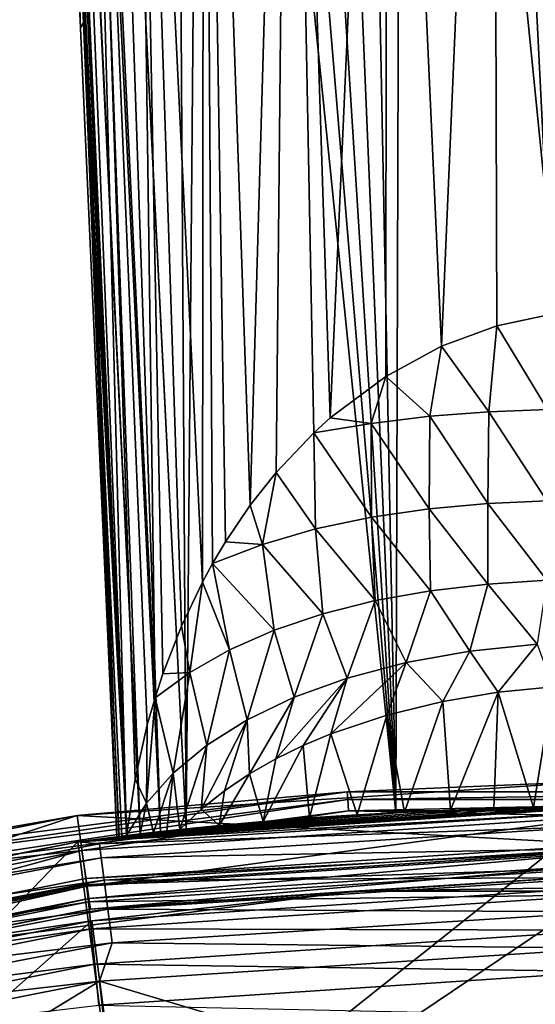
# Model space of a CAD drawing. Header units: metres. Extents: x -23 to 23, y -109 to 35.
# Tile 67 of 73: x -3.33 to -0.41, y 21.88 to 27.46. Entities that reach past the tile are written whole.
import ezdxf

# ---------------------------------------------------------------- set-up
doc = ezdxf.new("R2010")
doc.units = ezdxf.units.M
doc.layers.add('solid_ORA_SW0003', color=7, linetype='CONTINUOUS')

msp = doc.modelspace()

# ---------------------------------------------------------------- linework, layer by layer
at = {"layer": 'solid_ORA_SW0003'}
for points in [[(-0.321481, 34.785324, 31.174761), (-0.607386, 34.743469, 31.159985), (-0.000005, 23, 31.180504)], [(-0.607386, 34.743469, 31.159985), (-0.888712, 34.673664, 31.136518), (-0.000005, 23, 31.180504)], [(-0.888712, 34.673664, 31.136518), (-1.162164, 34.576332, 31.105154), (-0.000005, 23, 31.180504)], [(-1.162164, 34.576332, 31.105154), (-1.424532, 34.45224, 31.067051), (-1.198283, 22.968763, 31.100376)], [(-1.162164, 34.576332, 31.105154), (-1.198283, 22.968763, 31.100376), (-0.000005, 23, 31.180504)], [(-1.424532, 34.45224, 31.067051), (-1.672383, 34.302708, 31.023758), (-1.198283, 22.968763, 31.100376)], [(-1.672383, 34.302708, 31.023758), (-1.902203, 34.129776, 30.977186), (-1.198283, 22.968763, 31.100376)], [(-1.902203, 34.129776, 30.977186), (-2.110742, 33.936184, 30.929491), (-1.198283, 22.968763, 31.100376)], [(-2.110742, 33.936184, 30.929491), (-2.295305, 33.725224, 30.882893), (-1.198283, 22.968763, 31.100376)], [(-2.295305, 33.725224, 30.882893), (-2.454029, 33.500404, 30.839472), (-2.386945, 22.875807, 30.858204)], [(-2.295305, 33.725224, 30.882893), (-2.386945, 22.875807, 30.858204), (-1.198283, 22.968763, 31.100376)], [(-2.454029, 33.500404, 30.839472), (-2.61743, 27.479568, 30.791489), (-2.386945, 22.875807, 30.858204)], [(-1.248749, 32.414402, 26.950668), (-0.645417, 32.441135, 26.767469), (-0.938283, 25.612143, 26.203653)], [(-0.645417, 32.441135, 26.767469), (-0.624266, 25.727442, 26.126308), (-0.938283, 25.612143, 26.203653)], [(-0.645417, 32.441135, 26.767469), (-0.021743, 32.451138, 26.706264), (-0.312306, 25.793859, 26.081692)], [(-0.645417, 32.441135, 26.767469), (-0.312306, 25.793859, 26.081692), (-0.624266, 25.727442, 26.126308)], [(-1.803489, 32.37199, 27.248619), (-1.248749, 32.414402, 26.950668), (-1.56977, 25.205448, 26.475483)], [(-1.248749, 32.414402, 26.950668), (-1.254624, 25.440989, 26.318201), (-1.56977, 25.205448, 26.475483)], [(-1.248749, 32.414402, 26.950668), (-0.938283, 25.612143, 26.203653), (-1.254624, 25.440989, 26.318201)], [(-2.287646, 32.315586, 27.649513), (-1.803489, 32.37199, 27.248619), (-2.023603, 24.710531, 26.804447)], [(-1.803489, 32.37199, 27.248619), (-1.8767, 24.895863, 26.681515), (-2.023603, 24.710531, 26.804447)], [(-1.803489, 32.37199, 27.248619), (-1.662324, 25.121546, 26.531389), (-1.8767, 24.895863, 26.681515)], [(-1.803489, 32.37199, 27.248619), (-1.56977, 25.205448, 26.475483), (-1.662324, 25.121546, 26.531389)], [(-2.682047, 32.247421, 28.137478), (-2.287646, 32.315586, 27.649513), (-2.294628, 24.275471, 27.091969)], [(-2.287646, 32.315586, 27.649513), (-2.237206, 24.380484, 27.022697), (-2.294628, 24.275471, 27.091969)], [(-2.287646, 32.315586, 27.649513), (-2.163639, 24.503849, 26.941216), (-2.237206, 24.380484, 27.022697)], [(-2.287646, 32.315586, 27.649513), (-2.023603, 24.710531, 26.804447), (-2.163639, 24.503849, 26.941216)], [(-2.971071, 32.170204, 28.693186), (-2.682047, 32.247421, 28.137478), (-2.563987, 23.618805, 27.522871)], [(-2.682047, 32.247421, 28.137478), (-2.519471, 23.754719, 27.433947), (-2.563987, 23.618805, 27.522871)], [(-2.682047, 32.247421, 28.137478), (-2.414098, 24.025434, 27.256426), (-2.519471, 23.754719, 27.433947)], [(-2.682047, 32.247421, 28.137478), (-2.294628, 24.275471, 27.091969), (-2.414098, 24.025434, 27.256426)], [(-3.143269, 32.087002, 29.294607), (-2.971071, 32.170204, 28.693186), (-2.725646, 22.837925, 28.030441)], [(-2.971071, 32.170204, 28.693186), (-2.677561, 23.158384, 27.822874), (-2.725646, 22.837925, 28.030441)], [(-2.971071, 32.170204, 28.693186), (-2.60812, 23.464891, 27.623337), (-2.677561, 23.158384, 27.822874)], [(-2.971071, 32.170204, 28.693186), (-2.563987, 23.618805, 27.522871), (-2.60812, 23.464891, 27.623337)], [(-3.143269, 32.087002, 29.294607), (-2.986443, 27.416204, 29.277025), (-3.191841, 32.001163, 29.917366)], [(-3.143269, 32.087002, 29.294607), (-2.725646, 22.837925, 28.030441), (-2.769656, 22.83263, 28.33222)], [(-3.143269, 32.087002, 29.294607), (-2.769656, 22.83263, 28.33222), (-2.781045, 22.831245, 28.636684)], [(-3.143269, 32.087002, 29.294607), (-2.781045, 22.831245, 28.636684), (-2.986443, 27.416204, 29.277025)], [(-3.186407, 32.001163, 30.252707), (-3.191841, 32.001163, 29.917366), (-2.986443, 27.416204, 29.277025)], [(-3.163171, 32.00452, 30.395872), (-3.186407, 32.001163, 30.252707), (-2.72482, 22.838024, 30.54204)], [(-2.970987, 27.447353, 30.321318), (-2.72482, 22.838024, 30.54204), (-3.186407, 32.001163, 30.252707)], [(-2.970987, 27.447353, 30.321318), (-3.186407, 32.001163, 30.252707), (-2.986443, 27.416204, 29.277025)], [(-3.160515, 32.004776, 30.404024), (-3.163171, 32.00452, 30.395872), (-2.72482, 22.838024, 30.54204)], [(-3.160515, 32.004776, 30.404024), (-2.72482, 22.838024, 30.54204), (-3.09319, 32.01004, 30.535847)], [(-3.089964, 32.010262, 30.540304), (-3.09319, 32.01004, 30.535847), (-2.648733, 22.846973, 30.682386)], [(-3.09319, 32.01004, 30.535847), (-2.72482, 22.838024, 30.54204), (-2.648733, 22.846973, 30.682386)], [(-3.089964, 32.010262, 30.540304), (-2.648733, 22.846973, 30.682386), (-2.981408, 32.017109, 30.648697)], [(-2.981408, 32.017109, 30.648697), (-2.53227, 22.860174, 30.791533), (-2.845086, 32.024666, 30.718975)], [(-2.981408, 32.017109, 30.648697), (-2.648733, 22.846973, 30.682386), (-2.53227, 22.860174, 30.791533)], [(-2.845086, 32.024666, 30.718975), (-2.53227, 22.860174, 30.791533), (-2.386945, 22.875807, 30.858204)], [(-2.845086, 32.024666, 30.718975), (-2.386945, 22.875807, 30.858204), (-2.61743, 27.479568, 30.791489)], [(-2.970987, 27.447353, 30.321318), (-2.986443, 27.416204, 29.277025), (-2.781045, 22.831245, 28.636684)], [(-2.970987, 27.447353, 30.321318), (-2.781045, 22.831245, 28.636684), (-2.766966, 22.832956, 29.510529)], [(-2.970987, 27.447353, 30.321318), (-2.766966, 22.832956, 29.510529), (-2.752885, 22.834658, 30.384432)], [(-2.970987, 27.447353, 30.321318), (-2.752885, 22.834658, 30.384432), (-2.72482, 22.838024, 30.54204)], [(-0.336445, 25.253214, 25.97229), (-0.624266, 25.727442, 26.126308), (-0.312306, 25.793859, 26.081692)], [(-0.669637, 25.240248, 26.044298), (-0.938283, 25.612143, 26.203653), (-0.624266, 25.727442, 26.126308)], [(-0.336445, 25.253214, 25.97229), (-0.669637, 25.240248, 26.044298), (-0.624266, 25.727442, 26.126308)], [(-1.003808, 25.215389, 26.163177), (-1.254624, 25.440989, 26.318201), (-0.938283, 25.612143, 26.203653)], [(-0.669637, 25.240248, 26.044298), (-1.003808, 25.215389, 26.163177), (-0.938283, 25.612143, 26.203653)], [(-1.336827, 25.17481, 26.326956), (-1.56977, 25.205448, 26.475483), (-1.254624, 25.440989, 26.318201)], [(-1.003808, 25.215389, 26.163177), (-1.336827, 25.17481, 26.326956), (-1.254624, 25.440989, 26.318201)], [(-0.675172, 24.719835, 25.824553), (-1.003808, 25.215389, 26.163177), (-0.669637, 25.240248, 26.044298)], [(-0.33977, 24.735538, 25.735462), (-0.675172, 24.719835, 25.824553), (-0.669637, 25.240248, 26.044298)], [(-0.33977, 24.735538, 25.735462), (-0.669637, 25.240248, 26.044298), (-0.336445, 25.253214, 25.97229)], [(-1.336827, 25.17481, 26.326956), (-1.662324, 25.121546, 26.531389), (-1.56977, 25.205448, 26.475483)], [(-1.00829, 24.690445, 25.970144), (-1.336827, 25.17481, 26.326956), (-1.003808, 25.215389, 26.163177)], [(-0.675172, 24.719835, 25.824553), (-1.00829, 24.690445, 25.970144), (-1.003808, 25.215389, 26.163177)], [(-1.652853, 24.577141, 26.413279), (-1.8767, 24.895863, 26.681515), (-1.662324, 25.121546, 26.531389)], [(-1.335683, 24.64381, 26.168089), (-1.662324, 25.121546, 26.531389), (-1.336827, 25.17481, 26.326956)], [(-1.335683, 24.64381, 26.168089), (-1.652853, 24.577141, 26.413279), (-1.662324, 25.121546, 26.531389)], [(-1.00829, 24.690445, 25.970144), (-1.335683, 24.64381, 26.168089), (-1.336827, 25.17481, 26.326956)], [(-1.955055, 24.488842, 26.700201), (-2.023603, 24.710531, 26.804447), (-1.8767, 24.895863, 26.681515)], [(-1.652853, 24.577141, 26.413279), (-1.955055, 24.488842, 26.700201), (-1.8767, 24.895863, 26.681515)], [(-0.341397, 24.285065, 25.385395), (-0.675172, 24.719835, 25.824553), (-0.33977, 24.735538, 25.735462)], [(-1.955055, 24.488842, 26.700201), (-2.163639, 24.503849, 26.941216), (-2.023603, 24.710531, 26.804447)], [(-1.00168, 24.225338, 25.644794), (-1.335683, 24.64381, 26.168089), (-1.00829, 24.690445, 25.970144)], [(-0.675561, 24.263212, 25.484489), (-1.00829, 24.690445, 25.970144), (-0.675172, 24.719835, 25.824553)], [(-0.675561, 24.263212, 25.484489), (-1.00168, 24.225338, 25.644794), (-1.00829, 24.690445, 25.970144)], [(-0.341397, 24.285065, 25.385395), (-0.675561, 24.263212, 25.484489), (-0.675172, 24.719835, 25.824553)], [(-1.315314, 24.16983, 25.860033), (-1.652853, 24.577141, 26.413279), (-1.335683, 24.64381, 26.168089)], [(-1.00168, 24.225338, 25.644794), (-1.315314, 24.16983, 25.860033), (-1.335683, 24.64381, 26.168089)], [(-1.612158, 24.095688, 26.12315), (-1.955055, 24.488842, 26.700201), (-1.652853, 24.577141, 26.413279)], [(-1.315314, 24.16983, 25.860033), (-1.612158, 24.095688, 26.12315), (-1.652853, 24.577141, 26.413279)], [(-1.955055, 24.488842, 26.700201), (-2.237206, 24.380484, 27.022697), (-2.163639, 24.503849, 26.941216)], [(-1.888391, 24.002695, 26.427153), (-2.237206, 24.380484, 27.022697), (-1.955055, 24.488842, 26.700201)], [(-1.612158, 24.095688, 26.12315), (-1.888391, 24.002695, 26.427153), (-1.955055, 24.488842, 26.700201)], [(-2.140829, 23.891283, 26.765596), (-2.294628, 24.275471, 27.091969), (-2.237206, 24.380484, 27.022697)], [(-1.888391, 24.002695, 26.427153), (-2.140829, 23.891283, 26.765596), (-2.237206, 24.380484, 27.022697)], [(-0.341397, 24.285065, 25.385395), (-0.396064, 23.922508, 24.950682), (-0.675561, 24.263212, 25.484489)], [(-2.366863, 23.762339, 27.132748), (-2.414098, 24.025434, 27.256426), (-2.294628, 24.275471, 27.091969)], [(-2.140829, 23.891283, 26.765596), (-2.366863, 23.762339, 27.132748), (-2.294628, 24.275471, 27.091969)], [(-0.675561, 24.263212, 25.484489), (-0.778078, 23.883017, 25.082151), (-1.00168, 24.225338, 25.644794)], [(-0.675561, 24.263212, 25.484489), (-0.396064, 23.922508, 24.950682), (-0.778078, 23.883017, 25.082151)], [(-1.00168, 24.225338, 25.644794), (-1.139476, 23.818665, 25.291283), (-1.315314, 24.16983, 25.860033)], [(-1.00168, 24.225338, 25.644794), (-0.778078, 23.883017, 25.082151), (-1.139476, 23.818665, 25.291283)], [(-1.315314, 24.16983, 25.860033), (-1.473161, 23.731094, 25.566339), (-1.612158, 24.095688, 26.12315)], [(-1.315314, 24.16983, 25.860033), (-1.139476, 23.818665, 25.291283), (-1.473161, 23.731094, 25.566339)], [(-1.612158, 24.095688, 26.12315), (-1.774419, 23.62241, 25.89537), (-1.888391, 24.002695, 26.427153)], [(-1.612158, 24.095688, 26.12315), (-1.473161, 23.731094, 25.566339), (-1.774419, 23.62241, 25.89537)], [(-2.366863, 23.762339, 27.132748), (-2.519471, 23.754719, 27.433947), (-2.414098, 24.025434, 27.256426)], [(-1.888391, 24.002695, 26.427153), (-2.040368, 23.494905, 26.267632), (-2.140829, 23.891283, 26.765596)], [(-1.888391, 24.002695, 26.427153), (-1.774419, 23.62241, 25.89537), (-2.040368, 23.494905, 26.267632)], [(-0.778078, 23.883017, 25.082151), (-0.396064, 23.922508, 24.950682), (-0.617102, 23.651115, 24.492174)], [(-0.396064, 23.922508, 24.950682), (-0.30737, 23.681137, 24.416868), (-0.617102, 23.651115, 24.492174)], [(-2.140829, 23.891283, 26.765596), (-2.269327, 23.35088, 26.674025), (-2.366863, 23.762339, 27.132748)], [(-2.140829, 23.891283, 26.765596), (-2.040368, 23.494905, 26.267632), (-2.269327, 23.35088, 26.674025)], [(-1.139476, 23.818665, 25.291283), (-0.778078, 23.883017, 25.082151), (-0.930662, 23.598951, 24.623669)], [(-0.778078, 23.883017, 25.082151), (-0.617102, 23.651115, 24.492174), (-0.930662, 23.598951, 24.623669)], [(-1.139476, 23.818665, 25.291283), (-1.24819, 23.521334, 24.820036), (-1.566327, 23.41398, 25.092093)], [(-1.473161, 23.731094, 25.566339), (-1.139476, 23.818665, 25.291283), (-1.566327, 23.41398, 25.092093)], [(-1.139476, 23.818665, 25.291283), (-0.930662, 23.598951, 24.623669), (-1.24819, 23.521334, 24.820036)], [(-2.366863, 23.762339, 27.132748), (-2.563987, 23.618805, 27.522871), (-2.519471, 23.754719, 27.433947)], [(-2.366863, 23.762339, 27.132748), (-2.460292, 23.192499, 27.106998), (-2.563987, 23.618805, 27.522871)], [(-2.366863, 23.762339, 27.132748), (-2.269327, 23.35088, 26.674025), (-2.460292, 23.192499, 27.106998)], [(-1.473161, 23.731094, 25.566339), (-1.723528, 23.347652, 25.26022), (-1.877734, 23.272158, 25.451796)], [(-1.774419, 23.62241, 25.89537), (-1.473161, 23.731094, 25.566339), (-1.877734, 23.272158, 25.451796)], [(-1.473161, 23.731094, 25.566339), (-1.566327, 23.41398, 25.092093), (-1.723528, 23.347652, 25.26022)], [(-0.617102, 23.651115, 24.492174), (-0.30737, 23.681137, 24.416868), (-0.415705, 22.996225, 22.471882)], [(-0.30737, 23.681137, 24.416868), (-0.204226, 22.999096, 22.406475), (-0.415705, 22.996225, 22.471882)], [(-2.612547, 23.021696, 27.560411), (-2.60812, 23.464891, 27.623337), (-2.563987, 23.618805, 27.522871)], [(-2.612547, 23.021696, 27.560411), (-2.563987, 23.618805, 27.522871), (-2.460292, 23.192499, 27.106998)], [(-2.040368, 23.494905, 26.267632), (-1.774419, 23.62241, 25.89537), (-2.027152, 23.187027, 25.66795)], [(-1.774419, 23.62241, 25.89537), (-1.877734, 23.272158, 25.451796), (-2.027152, 23.187027, 25.66795)], [(-0.930662, 23.598951, 24.623669), (-0.617102, 23.651115, 24.492174), (-0.887603, 22.982847, 22.78804)], [(-0.617102, 23.651115, 24.492174), (-0.641924, 22.99106, 22.593163), (-0.887603, 22.982847, 22.78804)], [(-0.617102, 23.651115, 24.492174), (-0.415705, 22.996225, 22.471882), (-0.641924, 22.99106, 22.593163)], [(-1.24819, 23.521334, 24.820036), (-0.930662, 23.598951, 24.623669), (-1.148636, 22.971323, 23.074596)], [(-0.930662, 23.598951, 24.623669), (-0.887603, 22.982847, 22.78804), (-1.148636, 22.971323, 23.074596)], [(-1.566327, 23.41398, 25.092093), (-1.24819, 23.521334, 24.820036), (-1.417631, 22.956249, 23.467546)], [(-1.24819, 23.521334, 24.820036), (-1.148636, 22.971323, 23.074596), (-1.417631, 22.956249, 23.467546)], [(-2.612547, 23.021696, 27.560411), (-2.677561, 23.158384, 27.822874), (-2.60812, 23.464891, 27.623337)], [(-2.040368, 23.494905, 26.267632), (-2.169617, 23.091951, 25.909431), (-2.302629, 22.986858, 26.176418)], [(-2.269327, 23.35088, 26.674025), (-2.040368, 23.494905, 26.267632), (-2.302629, 22.986858, 26.176418)], [(-2.040368, 23.494905, 26.267632), (-2.027152, 23.187027, 25.66795), (-2.169617, 23.091951, 25.909431)], [(-1.723528, 23.347652, 25.26022), (-1.566327, 23.41398, 25.092093), (-1.687588, 22.938019, 23.983274)], [(-1.566327, 23.41398, 25.092093), (-1.417631, 22.956249, 23.467546), (-1.687588, 22.938019, 23.983274)], [(-2.460292, 23.192499, 27.106998), (-2.269327, 23.35088, 26.674025), (-2.423476, 22.871965, 26.468554)], [(-2.269327, 23.35088, 26.674025), (-2.302629, 22.986858, 26.176418), (-2.423476, 22.871965, 26.468554)], [(-1.723528, 23.347652, 25.26022), (-1.687588, 22.938019, 23.983274), (-1.951259, 22.917065, 24.639616)], [(-1.877734, 23.272158, 25.451796), (-1.723528, 23.347652, 25.26022), (-1.951259, 22.917065, 24.639616)], [(-2.027152, 23.187027, 25.66795), (-1.877734, 23.272158, 25.451796), (-1.951259, 22.917065, 24.639616)], [(-2.612547, 23.021696, 27.560411), (-2.460292, 23.192499, 27.106998), (-2.572048, 22.855734, 27.250486)], [(-2.460292, 23.192499, 27.106998), (-2.496222, 22.86414, 26.855228), (-2.572048, 22.855734, 27.250486)], [(-2.460292, 23.192499, 27.106998), (-2.423476, 22.871965, 26.468554), (-2.496222, 22.86414, 26.855228)], [(-2.027152, 23.187027, 25.66795), (-1.951259, 22.917065, 24.639616), (-2.200193, 22.894526, 25.45896)], [(-2.169617, 23.091951, 25.909431), (-2.027152, 23.187027, 25.66795), (-2.200193, 22.894526, 25.45896)], [(0, 23.148239, 117.851746), (-3.005154, 22.951054, 117.851746), (0, 22.787523, 159.185638)], [(-1.472871, 23.086277, 117.774673), (-3.005154, 22.951054, 117.851746), (0, 23.148239, 117.851746)], [(-2.612547, 23.021696, 27.560411), (-2.725646, 22.837925, 28.030441), (-2.677561, 23.158384, 27.822874)], [(1.472871, 23.086277, 117.774673), (-1.472871, 23.086277, 117.774673), (0, 23.148239, 117.851746)], [(-1.472871, 23.086277, 117.774673), (-4.394417, 22.709505, 117.774673), (-3.005154, 22.951054, 117.851746)], [(-4.38614, 22.667013, 117.709145), (-4.394417, 22.709505, 117.774673), (-1.472871, 23.086277, 117.774673)], [(-1.470096, 23.043076, 117.709145), (-4.38614, 22.667013, 117.709145), (-1.472871, 23.086277, 117.774673)], [(-2.302629, 22.986858, 26.176418), (-2.169617, 23.091951, 25.909431), (-2.200193, 22.894526, 25.45896)], [(-1.470096, 23.043076, 117.709145), (-1.472871, 23.086277, 117.774673), (1.472871, 23.086277, 117.774673)], [(1.470096, 23.043076, 117.709145), (-1.470096, 23.043076, 117.709145), (1.472871, 23.086277, 117.774673)], [(-4.373666, 22.602978, 117.665314), (-4.38614, 22.667013, 117.709145), (-1.470096, 23.043076, 117.709145)], [(-1.465915, 22.97797, 117.665306), (-4.373666, 22.602978, 117.665314), (-1.470096, 23.043076, 117.709145)], [(-2.740986, 20.820347), (-3.002368, 22.803202), (0, 23)], [(0, 23, 20.85), (0, 23), (-3.002368, 22.803202)], [(0.000006, 22.999992, 22.385754), (0, 23, 20.85), (-3.002368, 22.803202)], [(-0.204226, 22.999096, 22.406475), (0.000006, 22.999992, 22.385754), (-3.002368, 22.803202)], [(-0.415705, 22.996225, 22.471882), (-0.204226, 22.999096, 22.406475), (-3.002368, 22.803202)], [(-2.752885, 22.834658, 30.384432), (-3.002102, 22.803232, 115.199997), (0, 23, 115.199997)], [(0, 22.97274, 115.407059), (0, 23, 115.199997), (-3.002102, 22.803232, 115.199997)], [(-2.72482, 22.838024, 30.54204), (-2.752885, 22.834658, 30.384432), (0, 23, 115.199997)], [(0, 21), (-2.740986, 20.820347), (0, 23)], [(-2.612547, 23.021696, 27.560411), (-2.64913, 22.846928, 27.64525), (-2.725646, 22.837925, 28.030441)], [(-2.648733, 22.846973, 30.682386), (-2.72482, 22.838024, 30.54204), (0, 23, 115.199997)], [(-2.612547, 23.021696, 27.560411), (-2.572048, 22.855734, 27.250486), (-2.64913, 22.846928, 27.64525)], [(-2.53227, 22.860174, 30.791533), (-2.648733, 22.846973, 30.682386), (0, 23, 115.199997)], [(-2.386945, 22.875807, 30.858204), (-2.53227, 22.860174, 30.791533), (0, 23, 115.199997)], [(-1.198283, 22.968763, 31.100376), (-2.386945, 22.875807, 30.858204), (0, 23, 115.199997)], [(-1.465915, 22.97797, 117.665306), (-1.470096, 23.043076, 117.709145), (1.470096, 23.043076, 117.709145)], [(1.465915, 22.977966, 117.665306), (-1.465915, 22.97797, 117.665306), (1.470096, 23.043076, 117.709145)], [(-1.198283, 22.968763, 31.100376), (0, 23, 115.199997), (0, 23, 40.815098)], [(-0.000005, 23, 31.180504), (-1.198283, 22.968763, 31.100376), (0, 23, 40.815098)], [(-3.005154, 22.951054, 117.851746), (-5.958775, 22.362879, 117.851746), (-5.861605, 22.015476, 159.185638)], [(-4.394417, 22.709505, 117.774673), (-5.958775, 22.362879, 117.851746), (-3.005154, 22.951054, 117.851746)], [(-3.005154, 22.951054, 117.851746), (-5.861605, 22.015476, 159.185638), (-2.956115, 22.593683, 159.185638)], [(-1.465915, 22.97797, 117.665306), (-2.978592, 22.752829, 117.650002), (-4.373666, 22.602978, 117.665314)], [(-3.005154, 22.951054, 117.851746), (-2.956115, 22.593683, 159.185638), (0, 22.787523, 159.185638)], [(-0.641924, 22.99106, 22.593163), (-0.415705, 22.996225, 22.471882), (-3.002368, 22.803202)], [(-0.887603, 22.982847, 22.78804), (-0.641924, 22.99106, 22.593163), (-3.002368, 22.803202)], [(-1.148636, 22.971323, 23.074596), (-0.887603, 22.982847, 22.78804), (-3.002368, 22.803202)], [(-1.417631, 22.956249, 23.467546), (-1.148636, 22.971323, 23.074596), (-3.002368, 22.803202)], [(-1.687588, 22.938019, 23.983274), (-1.417631, 22.956249, 23.467546), (-3.002368, 22.803202)], [(-2.879248, 22.791594, 115.407059), (0, 22.97274, 115.407059), (-3.002102, 22.803232, 115.199997)], [(-1.465915, 22.97797, 117.665306), (0.000353, 22.948248, 117.650002), (-2.978592, 22.752829, 117.650002)], [(-2.978592, 22.752829, 117.650002), (0.000353, 22.948248, 117.650002), (-2.94884, 22.550867, 117.650002)], [(0.000353, 22.948248, 117.650002), (-0.000098, 22.744122, 117.650002), (-2.94884, 22.550867, 117.650002)], [(-2.879248, 22.791594, 115.407059), (0, 22.892715, 115.600182), (0, 22.97274, 115.407059)], [(-2.302629, 22.986858, 26.176418), (-2.200193, 22.894526, 25.45896), (-2.423476, 22.871965, 26.468554)], [(1.465915, 22.977966, 117.665306), (0.000353, 22.948248, 117.650002), (-1.465915, 22.97797, 117.665306)], [(-1.951259, 22.917065, 24.639616), (-1.687588, 22.938019, 23.983274), (-3.002368, 22.803202)], [(-2.200193, 22.894526, 25.45896), (-1.951259, 22.917065, 24.639616), (-3.002368, 22.803202)], [(-2.200193, 22.894526, 25.45896), (-3.002368, 22.803202), (-2.423476, 22.871965, 26.468554)], [(-2.879248, 22.791594, 115.407059), (-2.869218, 22.7122, 115.600182), (0, 22.892715, 115.600182)], [(-2.869218, 22.7122, 115.600182), (0, 22.765388, 115.765984), (0, 22.892715, 115.600182)], [(-2.496222, 22.86414, 26.855228), (-2.423476, 22.871965, 26.468554), (-3.002368, 22.803202)], [(-2.572048, 22.855734, 27.250486), (-2.496222, 22.86414, 26.855228), (-3.002368, 22.803202)], [(-2.64913, 22.846928, 27.64525), (-2.572048, 22.855734, 27.250486), (-3.002368, 22.803202)], [(-2.725646, 22.837925, 28.030441), (-2.64913, 22.846928, 27.64525), (-3.002368, 22.803202)], [(-2.769656, 22.83263, 28.33222), (-2.725646, 22.837925, 28.030441), (-3.002368, 22.803202)], [(-2.781045, 22.831245, 28.636684), (-2.769656, 22.83263, 28.33222), (-3.002368, 22.803202)], [(-2.781045, 22.831245, 28.636684), (-3.002368, 22.803202), (-3.002102, 22.803232, 115.199997)], [(-3.002102, 22.803232, 115.199997), (-2.752885, 22.834658, 30.384432), (-2.766966, 22.832956, 29.510529)], [(-2.766966, 22.832956, 29.510529), (-2.781045, 22.831245, 28.636684), (-3.002102, 22.803232, 115.199997)], [(-5.435198, 20.284437), (-5.952879, 22.21627), (-3.002368, 22.803202)], [(-5.952838, 22.216293, 115.199997), (-3.002368, 22.803202), (-5.952879, 22.21627)], [(-5.952838, 22.216293, 115.199997), (-3.002102, 22.803232, 115.199997), (-3.002368, 22.803202)], [(-5.713089, 22.251009, 115.407059), (-3.002102, 22.803232, 115.199997), (-5.952838, 22.216293, 115.199997)], [(-2.879248, 22.791594, 115.407059), (-3.002102, 22.803232, 115.199997), (-5.713089, 22.251009, 115.407059)], [(-2.879248, 22.791594, 115.407059), (-5.713089, 22.251009, 115.407059), (-2.869218, 22.7122, 115.600182)], [(-2.740986, 20.820347), (-5.435198, 20.284437), (-3.002368, 22.803202)], [(-0.000005, 22.753046, 159.437363), (0, 22.787523, 159.185638), (-2.956115, 22.593683, 159.185638)], [(-5.906604, 22.169807, 117.650002), (-2.978592, 22.752829, 117.650002), (-5.84696, 21.974472, 117.650002)], [(-4.373666, 22.602978, 117.665314), (-2.978592, 22.752829, 117.650002), (-5.906604, 22.169807, 117.650002)], [(-2.978592, 22.752829, 117.650002), (-2.94884, 22.550867, 117.650002), (-5.84696, 21.974472, 117.650002)], [(-2.952511, 22.559381, 159.437363), (-0.000005, 22.753046, 159.437363), (-2.956115, 22.593683, 159.185638)], [(-0.000003, 22.6556, 159.673401), (-0.000005, 22.753046, 159.437363), (-2.952511, 22.559381, 159.437363)], [(-2.938988, 22.48152, 117.662666), (-2.94884, 22.550867, 117.650002), (-0.000098, 22.744122, 117.650002)], [(-2.938988, 22.48152, 117.662666), (-0.000098, 22.744122, 117.650002), (0, 22.674086, 117.662666)], [(-2.869218, 22.7122, 115.600182), (-2.85326, 22.585876, 115.765984), (0, 22.765388, 115.765984)], [(-2.85326, 22.585876, 115.765984), (0, 22.599455, 115.893135), (0, 22.765388, 115.765984)], [(-5.713089, 22.251009, 115.407059), (-5.693187, 22.173498, 115.600182), (-2.869218, 22.7122, 115.600182)], [(-2.869218, 22.7122, 115.600182), (-5.693187, 22.173498, 115.600182), (-2.85326, 22.585876, 115.765984)], [(-2.938988, 22.48152, 117.662666), (0, 22.674086, 117.662666), (-2.930999, 22.42082, 117.699104)], [(0, 22.674086, 117.662666), (0, 22.612862, 117.699104), (-2.930999, 22.42082, 117.699104)], [(-2.942284, 22.46244, 159.673401), (-0.000003, 22.6556, 159.673401), (-2.952511, 22.559381, 159.437363)], [(0.000007, 22.501553, 159.87706), (-0.000003, 22.6556, 159.673401), (-2.942284, 22.46244, 159.673401)], [(-2.930999, 22.42082, 117.699104), (0, 22.612862, 117.699104), (-1.434586, 22.522348, 117.754692)], [(0, 22.612862, 117.699104), (1.434586, 22.522348, 117.754692), (-1.434586, 22.522348, 117.754692)], [(-2.952511, 22.559381, 159.437363), (-2.956115, 22.593683, 159.185638), (-5.861605, 22.015476, 159.185638)], [(-5.854423, 21.981707, 159.437363), (-2.952511, 22.559381, 159.437363), (-5.861605, 22.015476, 159.185638)], [(-2.942284, 22.46244, 159.673401), (-2.952511, 22.559381, 159.437363), (-5.854423, 21.981707, 159.437363)], [(-5.693187, 22.173498, 115.600182), (-5.661522, 22.050173, 115.765984), (-2.85326, 22.585876, 115.765984)], [(-2.85326, 22.585876, 115.765984), (-5.661522, 22.050173, 115.765984), (-2.832463, 22.421253, 115.893135)], [(-2.85326, 22.585876, 115.765984), (-2.832463, 22.421253, 115.893135), (0, 22.599455, 115.893135)], [(-2.832463, 22.421253, 115.893135), (0, 22.406246, 115.972954), (0, 22.599455, 115.893135)], [(-5.827723, 21.907116, 117.662666), (-5.84696, 21.974472, 117.650002), (-2.94884, 22.550867, 117.650002)], [(-5.827723, 21.907116, 117.662666), (-2.94884, 22.550867, 117.650002), (-2.938988, 22.48152, 117.662666)], [(-4.280259, 22.155895, 117.754692), (-1.434586, 22.522348, 117.754692), (-2.923274, 22.354473, 117.822166)], [(-2.930999, 22.42082, 117.699104), (-1.434586, 22.522348, 117.754692), (-4.280259, 22.155895, 117.754692)], [(-2.926346, 22.30916, 159.87706), (0.000007, 22.501553, 159.87706), (-2.942284, 22.46244, 159.673401)], [(0.000022, 22.300947, 160.035065), (0.000007, 22.501553, 159.87706), (-2.926346, 22.30916, 159.87706)], [(-2.923274, 22.354473, 117.822166), (0, 22.546074, 117.822166), (-2.70837, 20.722485, 129.534592)], [(-1.434586, 22.522348, 117.754692), (0, 22.546074, 117.822166), (-2.923274, 22.354473, 117.822166)], [(0, 22.546074, 117.822166), (0, 20.899986, 129.534592), (-2.70837, 20.722485, 129.534592)], [(-1.434586, 22.522348, 117.754692), (1.434586, 22.522348, 117.754692), (0, 22.546074, 117.822166)], [(-5.83406, 21.886278, 159.673401), (-2.942284, 22.46244, 159.673401), (-5.854423, 21.981707, 159.437363)], [(-2.926346, 22.30916, 159.87706), (-2.942284, 22.46244, 159.673401), (-5.83406, 21.886278, 159.673401)], [(-5.827723, 21.907116, 117.662666), (-2.938988, 22.48152, 117.662666), (-5.811882, 21.847977, 117.699104)], [(-2.938988, 22.48152, 117.662666), (-2.930999, 22.42082, 117.699104), (-5.811882, 21.847977, 117.699104)], [(-5.811882, 21.847977, 117.699104), (-2.930999, 22.42082, 117.699104), (-4.280259, 22.155895, 117.754692)], [(-5.661522, 22.050173, 115.765984), (-5.620256, 21.889452, 115.893135), (-2.832463, 22.421253, 115.893135)], [(-2.832463, 22.421253, 115.893135), (-5.620256, 21.889452, 115.893135), (-2.808247, 22.229567, 115.972954)], [(-2.832463, 22.421253, 115.893135), (-2.808247, 22.229567, 115.972954), (0, 22.406246, 115.972954)], [(-2.808247, 22.229567, 115.972954), (0, 22.200001, 116), (0, 22.406246, 115.972954)], [(-5.796531, 21.782946, 117.822166), (-2.923274, 22.354473, 117.822166), (-5.370188, 20.193041, 129.534592)], [(-4.280259, 22.155895, 117.754692), (-2.923274, 22.354473, 117.822166), (-5.796531, 21.782946, 117.822166)], [(-2.923274, 22.354473, 117.822166), (-2.70837, 20.722485, 129.534592), (-5.370188, 20.193041, 129.534592)], [(-5.80232, 21.735294, 159.87706), (-2.926346, 22.30916, 159.87706), (-5.83406, 21.886278, 159.673401)], [(-2.906136, 22.109482, 160.035065), (-2.926346, 22.30916, 159.87706), (-5.80232, 21.735294, 159.87706)], [(-2.906136, 22.109482, 160.035065), (0.000022, 22.300947, 160.035065), (-2.926346, 22.30916, 159.87706)], [(0.000016, 22.066866, 160.137115), (0.000022, 22.300947, 160.035065), (-2.906136, 22.109482, 160.035065)], [(-5.620256, 21.889452, 115.893135), (-5.572207, 21.702312, 115.972954), (-2.808247, 22.229567, 115.972954)], [(-2.808247, 22.229567, 115.972954), (-5.572207, 21.702312, 115.972954), (-2.878574, 22.012568, 116)], [(-2.808247, 22.229567, 115.972954), (-2.878574, 22.012568, 116), (0, 22.200001, 116)], [(0, 21.154348, 116), (0, 22.200001, 116), (-2.878574, 22.012568, 116)], [(-5.762053, 21.538389, 160.035065), (-2.906136, 22.109482, 160.035065), (-5.80232, 21.735294, 159.87706)], [(-2.883548, 21.876347, 160.137115), (-2.906136, 22.109482, 160.035065), (-5.762053, 21.538389, 160.035065)], [(-2.883548, 21.876347, 160.137115), (0.000016, 22.066866, 160.137115), (-2.906136, 22.109482, 160.035065)], [(-2.883548, 21.876347, 160.137115), (0, 21.814827, 160.176529), (0.000016, 22.066866, 160.137115)], [(-5.475091, 20.43354, 116), (-2.878574, 22.012568, 116), (-5.72716, 21.448521, 116)], [(-5.572207, 21.702312, 115.972954), (-5.72716, 21.448521, 116), (-2.878574, 22.012568, 116)], [(-5.475091, 20.43354, 116), (-2.761125, 20.973377, 116), (-2.878574, 22.012568, 116)], [(-2.761125, 20.973377, 116), (0, 21.154348, 116), (-2.878574, 22.012568, 116)]]:
    msp.add_3dface(points, dxfattribs=at)

doc.saveas('drawing.dxf')
